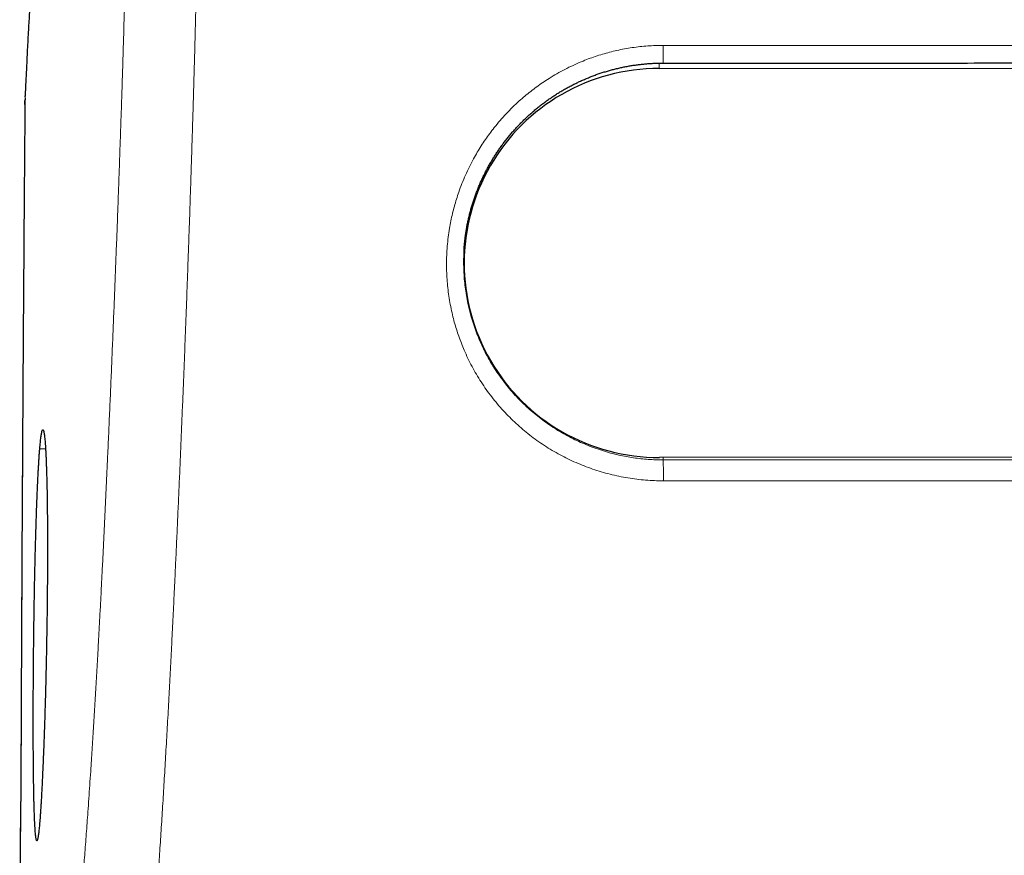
# Model space of a CAD drawing. Header units: millimetres. Extents: x 8 to 769, y 12 to 448.
# Tile 26 of 52: x 291 to 320, y 397 to 421. Entities that reach past the tile are written whole.
import ezdxf

# ---------------------------------------------------------------- set-up
doc = ezdxf.new("R2010")
doc.units = ezdxf.units.MM

msp = doc.modelspace()

# ---------------------------------------------------------------- linework, layer by layer
at = {"color": 252, "linetype": 'Continuous', "lineweight": 0}
for p, q in [((309.447, 419.718), (309.447, 419.875)), ((303.742, 414.081), (303.751, 414.089)), ((291.541, 408.613), (291.371, 408.613)), ((309.564, 408.362), (309.564, 408.291))]:
    msp.add_line(p, q, dxfattribs=at)
at = {"color": 7, "linetype": 'Continuous', "lineweight": 30}
for p, q in [((309.447, 419.718), (338.447, 419.74)), ((290.944, 418.895), (290.945, 418.919)), ((290.945, 418.92), (290.945, 418.913)), ((290.945, 418.92), (290.945, 418.918)), ((303.751, 414.404), (303.751, 414.389)), ((303.751, 414.389), (303.751, 414.04)), ((303.745, 414.007), (303.751, 414.013)), ((338.456, 408.384), (309.456, 408.362))]:
    msp.add_line(p, q, dxfattribs=at)
at = {"color": 7, "linetype": 'Continuous', "lineweight": 30, "flags": 128}
msp.add_lwpolyline([(290.938, 418.67), (290.938, 418.67), (290.938, 418.67)], dxfattribs=at)
at = {"color": 252, "linetype": 'Continuous', "lineweight": 0}
for centre, radius, start, end in [((391.725, 420.251), 82.163, 179.90115, 180.26064), ((290.94, 418.67), 0.00223, 180.8648, 208.7628), ((240.975, 407.831), 68.591, 359.87518, 0.38437)]:
    msp.add_arc(centre, radius, start, end, dxfattribs=at)
at = {"color": 7, "linetype": 'Continuous', "lineweight": 30}
for centre, radius, start, end in [((309.434, 414.04), 5.678, 89.8672, 270.2205), ((309.519, 414.282), 5.781, 181.0634, 184.2182)]:
    msp.add_arc(centre, radius, start, end, dxfattribs=at)
for points, knots in [([(299.332, 439.692), (299.331, 439.692), (299.288, 439.692), (299.203, 439.69), (299.077, 439.685), (298.951, 439.678), (298.826, 439.668), (298.701, 439.656), (298.576, 439.641), (298.452, 439.623), (298.329, 439.603), (298.207, 439.581), (298.085, 439.556), (297.964, 439.529), (297.844, 439.499), (297.724, 439.467), (297.606, 439.433), (297.489, 439.397), (297.373, 439.358), (297.258, 439.317), (297.145, 439.274), (297.033, 439.229), (296.922, 439.183), (296.813, 439.134), (296.705, 439.083), (296.599, 439.031), (296.495, 438.977), (296.393, 438.922), (296.292, 438.865), (296.194, 438.807), (296.097, 438.747), (296.002, 438.687), (295.91, 438.625), (295.819, 438.562), (295.731, 438.499), (295.644, 438.435), (295.561, 438.37), (295.479, 438.305), (295.399, 438.239), (295.328, 438.179), (295.266, 438.124), (295.212, 438.076), (295.153, 438.022), (295.089, 437.962), (295.02, 437.895), (294.953, 437.828), (294.888, 437.761), (294.825, 437.694), (294.764, 437.627), (294.705, 437.561), (294.647, 437.494), (294.591, 437.428), (294.536, 437.362), (294.483, 437.296), (294.432, 437.231), (294.382, 437.165), (294.333, 437.1), (294.286, 437.035), (294.24, 436.97), (294.195, 436.905), (294.151, 436.841), (294.108, 436.776), (294.066, 436.712), (294.026, 436.647), (293.986, 436.582), (293.946, 436.517), (293.91, 436.456), (293.877, 436.399), (293.843, 436.339), (293.805, 436.271), (293.765, 436.196), (293.725, 436.121), (293.685, 436.044), (293.646, 435.967), (293.608, 435.889), (293.57, 435.81), (293.532, 435.729), (293.495, 435.647), (293.458, 435.564), (293.421, 435.479), (293.384, 435.393), (293.348, 435.304), (293.311, 435.213), (293.275, 435.119), (293.238, 435.023), (293.201, 434.924), (293.163, 434.821), (293.126, 434.715), (293.088, 434.605), (293.045, 434.478), (292.998, 434.335), (292.947, 434.174), (292.895, 434.001), (292.84, 433.817), (292.784, 433.618), (292.726, 433.406), (292.669, 433.19), (292.614, 432.973), (292.558, 432.747), (292.501, 432.504), (292.442, 432.246), (292.384, 431.984), (292.329, 431.727), (292.277, 431.473), (292.227, 431.223), (292.178, 430.966), (292.129, 430.709), (292.082, 430.448), (292.036, 430.184), (291.99, 429.918), (291.945, 429.648), (291.901, 429.375), (291.858, 429.098), (291.816, 428.817), (291.774, 428.533), (291.734, 428.25), (291.695, 427.969), (291.658, 427.691), (291.622, 427.412), (291.587, 427.132), (291.552, 426.851), (291.519, 426.569), (291.487, 426.286), (291.455, 426.002), (291.425, 425.717), (291.395, 425.431), (291.368, 425.161), (291.342, 424.901), (291.318, 424.649), (291.295, 424.389), (291.271, 424.127), (291.249, 423.867), (291.228, 423.61), (291.208, 423.369), (291.19, 423.141), (291.173, 422.916), (291.156, 422.678), (291.138, 422.43), (291.121, 422.181), (291.105, 421.93), (291.089, 421.679), (291.073, 421.425), (291.058, 421.172), (291.043, 420.909), (291.027, 420.63), (291.013, 420.36), (291, 420.113), (290.987, 419.833), (290.973, 419.547), (290.961, 419.284), (290.953, 419.118), (290.948, 419.006), (290.946, 418.945), (290.945, 418.918)], [0, 0, 0, 0, 0.000063, 0.002282, 0.0045, 0.006716, 0.00893, 0.011142, 0.013353, 0.015562, 0.01777, 0.019975, 0.022179, 0.024381, 0.026581, 0.028778, 0.030973, 0.033165, 0.035355, 0.037541, 0.039724, 0.041903, 0.044078, 0.046249, 0.048415, 0.050576, 0.05273, 0.054879, 0.05702, 0.059154, 0.061281, 0.063399, 0.065508, 0.067608, 0.069698, 0.071778, 0.073849, 0.07591, 0.07796, 0.080001, 0.081533, 0.083019, 0.084452, 0.086504, 0.088546, 0.090585, 0.092624, 0.094663, 0.096705, 0.09875, 0.100801, 0.102859, 0.104928, 0.10701, 0.109106, 0.111221, 0.113356, 0.115514, 0.1177, 0.119915, 0.122163, 0.124448, 0.126773, 0.129143, 0.131561, 0.134031, 0.136559, 0.138748, 0.140855, 0.143951, 0.147109, 0.150354, 0.153693, 0.157132, 0.16068, 0.164345, 0.168136, 0.172063, 0.176137, 0.180369, 0.184772, 0.18936, 0.194149, 0.199154, 0.204394, 0.209887, 0.215656, 0.221721, 0.228106, 0.234911, 0.243858, 0.253361, 0.26357, 0.274554, 0.28638, 0.299097, 0.312727, 0.325109, 0.337885, 0.352864, 0.367961, 0.383174, 0.398511, 0.41225, 0.426785, 0.441134, 0.455497, 0.469884, 0.484303, 0.498765, 0.51328, 0.527856, 0.542502, 0.55723, 0.572046, 0.586836, 0.601009, 0.615107, 0.629131, 0.643082, 0.656962, 0.670772, 0.684513, 0.698186, 0.711792, 0.725333, 0.738809, 0.749937, 0.761583, 0.773697, 0.785571, 0.797218, 0.808653, 0.819888, 0.829022, 0.838485, 0.849023, 0.859517, 0.869964, 0.880367, 0.890725, 0.90104, 0.911312, 0.921402, 0.932609, 0.944573, 0.953313, 0.961697, 0.977253, 0.986634, 0.992544, 0.996807, 1, 1, 1, 1]), ([(303.751, 414.418), (303.752, 414.443), (303.756, 414.51), (303.766, 414.616), (303.779, 414.738), (303.795, 414.859), (303.813, 414.981), (303.835, 415.101), (303.858, 415.222), (303.885, 415.343), (303.913, 415.462), (303.945, 415.581), (303.979, 415.7), (304.015, 415.817), (304.054, 415.935), (304.096, 416.051), (304.14, 416.167), (304.186, 416.283), (304.235, 416.397), (304.286, 416.509), (304.34, 416.62), (304.395, 416.73), (304.453, 416.838), (304.513, 416.946), (304.576, 417.053), (304.641, 417.158), (304.709, 417.262), (304.778, 417.365), (304.85, 417.466), (304.924, 417.566), (305, 417.664), (305.078, 417.761), (305.158, 417.855), (305.24, 417.948), (305.324, 418.039), (305.41, 418.129), (305.498, 418.216), (305.587, 418.302), (305.678, 418.386), (305.771, 418.467), (305.866, 418.547), (305.962, 418.625), (306.061, 418.701), (306.161, 418.775), (306.263, 418.847), (306.366, 418.916), (306.47, 418.984), (306.576, 419.049), (306.683, 419.112), (306.791, 419.172), (306.901, 419.23), (307.011, 419.285), (307.123, 419.339), (307.236, 419.389), (307.35, 419.438), (307.464, 419.484), (307.58, 419.528), (307.697, 419.569), (307.814, 419.607), (307.933, 419.643), (308.053, 419.677), (308.173, 419.708), (308.294, 419.737), (308.415, 419.763), (308.537, 419.786), (308.659, 419.807), (308.78, 419.824), (308.902, 419.84), (309.025, 419.852), (309.147, 419.862), (309.271, 419.87), (309.395, 419.875), (309.492, 419.877), (309.549, 419.877), (309.563, 419.877)], [0, 0, 0, 0, 0.008751, 0.022755, 0.036747, 0.050738, 0.064738, 0.078754, 0.092798, 0.106879, 0.120993, 0.135017, 0.148998, 0.163051, 0.177158, 0.191302, 0.205465, 0.219629, 0.23377, 0.24787, 0.26191, 0.275879, 0.289842, 0.303946, 0.318044, 0.332147, 0.346264, 0.360397, 0.374503, 0.388632, 0.402803, 0.416967, 0.431069, 0.44511, 0.459258, 0.473387, 0.487488, 0.501571, 0.515647, 0.529726, 0.543816, 0.557925, 0.572066, 0.586247, 0.600458, 0.614571, 0.628716, 0.64289, 0.657037, 0.671104, 0.685131, 0.699227, 0.713312, 0.727396, 0.741489, 0.75559, 0.769634, 0.783692, 0.797792, 0.811922, 0.826071, 0.840225, 0.854371, 0.868494, 0.882583, 0.896627, 0.910616, 0.924576, 0.938565, 0.952606, 0.966687, 0.980794, 0.994916, 1, 1, 1, 1]), ([(309.563, 419.877), (310.129, 419.877), (311.288, 419.877), (312.999, 419.877), (314.655, 419.877), (316.258, 419.878), (317.83, 419.878), (319.398, 419.879), (320.916, 419.88), (322.392, 419.881), (323.828, 419.883), (325.23, 419.884), (326.601, 419.886), (327.95, 419.888), (329.297, 419.891), (330.51, 419.893), (331.504, 419.895), (332.25, 419.896), (332.864, 419.897), (333.42, 419.898), (333.93, 419.898), (334.41, 419.898), (334.881, 419.898), (335.345, 419.898), (335.803, 419.897), (336.242, 419.897), (336.663, 419.896), (337.07, 419.895), (337.464, 419.893), (337.846, 419.892), (338.219, 419.89), (338.472, 419.889), (338.602, 419.888), (338.611, 419.888)], [0, 0, 0, 0, 0.058413, 0.119664, 0.176702, 0.229385, 0.285209, 0.339076, 0.391278, 0.442007, 0.491421, 0.539647, 0.586795, 0.632956, 0.679044, 0.725864, 0.758228, 0.781761, 0.8029, 0.821686, 0.839158, 0.855602, 0.871214, 0.887755, 0.903503, 0.918569, 0.933056, 0.947044, 0.960596, 0.973761, 0.986579, 0.999084, 1, 1, 1, 1]), ([(290.938, 418.67), (290.938, 418.644), (290.935, 418.277), (290.929, 417.549), (290.921, 416.482), (290.912, 415.368), (290.904, 414.227), (290.896, 413.062), (290.888, 411.9), (290.88, 410.741), (290.873, 409.585), (290.866, 408.431), (290.86, 407.281), (290.853, 406.134), (290.847, 404.989), (290.842, 403.848), (290.836, 402.709), (290.831, 401.573), (290.826, 400.44), (290.821, 399.355), (290.819, 398.649), (290.817, 398.32)], [0, 0, 0, 0, 0.0038, 0.054094, 0.107462, 0.161043, 0.21844, 0.27569, 0.332792, 0.389746, 0.446553, 0.503215, 0.559733, 0.616107, 0.67234, 0.728431, 0.784382, 0.840198, 0.895879, 0.951421, 1, 1, 1, 1]), ([(290.942, 418.848), (290.942, 418.836), (290.94, 418.78), (290.938, 418.72), (290.938, 418.672), (290.938, 418.67)], [0, 0, 0, 0, 0.1926278, 0.9561522, 1, 1, 1, 1]), ([(290.938, 418.67), (290.938, 418.703), (290.939, 418.746), (290.94, 418.789), (290.941, 418.799)], [0, 0, 0, 0, 0.769332, 1, 1, 1, 1]), ([(303.751, 414.418), (303.748, 414.368), (303.74, 414.246), (303.739, 414.123), (303.739, 414.05)], [0, 0, 0, 0, 0.4077067, 1, 1, 1, 1]), ([(303.739, 414.05), (303.739, 413.97), (303.74, 413.843), (303.749, 413.717), (303.752, 413.67)], [0, 0, 0, 0, 0.629475, 1, 1, 1, 1]), ([(291.371, 408.613), (291.374, 408.646), (291.38, 408.713), (291.388, 408.802), (291.397, 408.883), (291.405, 408.954), (291.414, 409.016), (291.423, 409.069), (291.432, 409.111), (291.44, 409.143), (291.449, 409.164), (291.458, 409.174), (291.466, 409.175), (291.474, 409.165), (291.483, 409.144), (291.491, 409.112), (291.499, 409.069), (291.507, 409.016), (291.514, 408.952), (291.521, 408.88), (291.528, 408.798), (291.535, 408.705), (291.541, 408.601), (291.548, 408.486), (291.554, 408.362), (291.559, 408.229), (291.564, 408.089), (291.569, 407.941), (291.574, 407.786), (291.578, 407.621), (291.582, 407.446), (291.585, 407.262), (291.588, 407.07), (291.59, 406.873), (291.593, 406.671), (291.594, 406.466), (291.595, 406.254), (291.596, 406.036), (291.597, 405.81), (291.597, 405.577), (291.596, 405.34), (291.595, 405.101), (291.594, 404.861), (291.592, 404.62), (291.59, 404.377), (291.588, 404.129), (291.585, 403.878), (291.581, 403.622), (291.577, 403.366), (291.573, 403.112), (291.568, 402.861), (291.564, 402.612), (291.558, 402.364), (291.553, 402.116), (291.547, 401.867), (291.541, 401.618), (291.534, 401.371), (291.527, 401.131), (291.52, 400.896), (291.513, 400.667), (291.506, 400.443), (291.498, 400.221), (291.49, 400.003), (291.482, 399.788), (291.473, 399.579), (291.465, 399.379), (291.456, 399.187), (291.448, 399.004), (291.439, 398.828), (291.43, 398.658), (291.422, 398.495), (291.413, 398.338), (291.404, 398.191), (291.395, 398.058), (291.387, 397.939), (291.379, 397.833), (291.374, 397.768), (291.371, 397.736)], [0, 0, 0, 0, 0.012975, 0.025961, 0.038946, 0.051921, 0.065257, 0.078605, 0.091953, 0.105289, 0.118526, 0.131775, 0.145023, 0.15826, 0.171881, 0.185515, 0.199149, 0.212771, 0.226005, 0.23925, 0.252495, 0.265729, 0.279348, 0.292979, 0.30661, 0.320229, 0.333454, 0.346691, 0.359928, 0.373153, 0.386763, 0.400386, 0.414008, 0.427618, 0.440834, 0.454061, 0.467288, 0.480504, 0.494104, 0.507716, 0.521329, 0.534928, 0.548139, 0.561361, 0.574583, 0.587793, 0.601387, 0.614994, 0.6286, 0.642194, 0.655407, 0.668632, 0.681856, 0.695069, 0.708665, 0.722274, 0.735883, 0.749479, 0.762701, 0.775934, 0.789167, 0.802388, 0.815993, 0.829611, 0.843228, 0.856834, 0.870065, 0.883307, 0.89655, 0.909781, 0.923396, 0.937024, 0.950651, 0.964267, 0.976176, 0.98809, 1, 1, 1, 1]), ([(291.371, 397.736), (291.369, 397.705), (291.363, 397.643), (291.356, 397.56), (291.348, 397.484), (291.34, 397.416), (291.333, 397.357), (291.325, 397.303), (291.318, 397.258), (291.31, 397.22), (291.302, 397.194), (291.294, 397.178), (291.287, 397.172), (291.28, 397.178), (291.273, 397.193), (291.266, 397.219), (291.259, 397.256), (291.253, 397.303), (291.247, 397.362), (291.241, 397.431), (291.235, 397.51), (291.23, 397.599), (291.225, 397.696), (291.22, 397.802), (291.215, 397.919), (291.211, 398.047), (291.207, 398.185), (291.203, 398.332), (291.2, 398.487), (291.197, 398.648), (291.194, 398.816), (291.191, 398.991), (291.189, 399.176), (291.187, 399.369), (291.185, 399.571), (291.184, 399.779), (291.183, 399.992), (291.182, 400.208), (291.182, 400.428), (291.182, 400.652), (291.182, 400.882), (291.182, 401.119), (291.183, 401.362), (291.184, 401.608), (291.186, 401.855), (291.187, 402.102), (291.189, 402.348), (291.192, 402.596), (291.194, 402.847), (291.197, 403.101), (291.2, 403.357), (291.204, 403.614), (291.208, 403.867), (291.212, 404.116), (291.216, 404.361), (291.22, 404.605), (291.225, 404.848), (291.23, 405.09), (291.236, 405.332), (291.242, 405.569), (291.248, 405.8), (291.254, 406.024), (291.26, 406.241), (291.267, 406.453), (291.273, 406.661), (291.28, 406.864), (291.288, 407.063), (291.295, 407.255), (291.303, 407.438), (291.311, 407.611), (291.319, 407.775), (291.327, 407.932), (291.335, 408.081), (291.344, 408.223), (291.352, 408.357), (291.361, 408.482), (291.367, 408.565), (291.371, 408.607), (291.371, 408.613)], [0, 0, 0, 0, 0.011945, 0.023906, 0.035876, 0.047846, 0.059807, 0.071752, 0.085175, 0.098615, 0.112062, 0.125503, 0.138926, 0.152152, 0.165389, 0.178627, 0.191853, 0.205463, 0.219085, 0.232708, 0.246318, 0.259544, 0.272781, 0.286019, 0.299245, 0.312855, 0.326478, 0.340101, 0.353711, 0.366933, 0.380166, 0.3934, 0.406621, 0.420227, 0.433846, 0.447464, 0.46107, 0.474288, 0.487517, 0.500747, 0.513964, 0.527566, 0.54118, 0.554795, 0.568397, 0.581613, 0.594842, 0.60807, 0.621287, 0.634887, 0.6485, 0.662113, 0.675714, 0.688932, 0.702162, 0.715393, 0.728611, 0.742213, 0.755828, 0.769443, 0.783045, 0.796268, 0.809503, 0.822737, 0.83596, 0.849567, 0.863186, 0.876805, 0.890412, 0.903642, 0.916882, 0.930123, 0.943353, 0.956966, 0.970591, 0.984217, 0.99783, 1, 1, 1, 1]), ([(290.786, 387.335), (290.787, 387.994), (290.79, 389.313), (290.795, 391.29), (290.8, 393.265), (290.806, 395.238), (290.812, 396.923), (290.816, 397.95), (290.817, 398.32)], [0, 0, 0, 0, 0.180197, 0.360161, 0.53996, 0.719591, 0.899058, 1, 1, 1, 1])]:
    msp.add_open_spline(points, degree=3, knots=knots, dxfattribs=at)
at = {"color": 252, "linetype": 'Continuous', "lineweight": 0}
for points, knots in [([(293.997, 432.118), (293.956, 432.311), (293.904, 432.552), (293.843, 432.838), (293.812, 432.975), (293.781, 433.105), (293.75, 433.228), (293.718, 433.341), (293.686, 433.444), (293.654, 433.537), (293.624, 433.614), (293.595, 433.677), (293.568, 433.727), (293.541, 433.771), (293.513, 433.806), (293.484, 433.836), (293.451, 433.859), (293.417, 433.873), (293.382, 433.876), (293.347, 433.869), (293.311, 433.853), (293.275, 433.827), (293.24, 433.793), (293.201, 433.749), (293.161, 433.694), (293.118, 433.627), (293.076, 433.552), (293.034, 433.47), (292.992, 433.381), (292.95, 433.286), (292.909, 433.185), (292.863, 433.067), (292.813, 432.931), (292.76, 432.773), (292.707, 432.609), (292.654, 432.437), (292.602, 432.258), (292.548, 432.061), (292.491, 431.845), (292.431, 431.609), (292.372, 431.365), (292.315, 431.114), (292.252, 430.831), (292.186, 430.516), (292.116, 430.164), (292.048, 429.804), (291.981, 429.436), (291.916, 429.06), (291.853, 428.677), (291.792, 428.286), (291.733, 427.887), (291.675, 427.481), (291.619, 427.068), (291.565, 426.648), (291.512, 426.221), (291.462, 425.786), (291.413, 425.344), (291.366, 424.894), (291.323, 424.466), (291.285, 424.061), (291.251, 423.681), (291.218, 423.294), (291.186, 422.901), (291.155, 422.487), (291.124, 422.052), (291.093, 421.594), (291.064, 421.126), (291.038, 420.68), (291.014, 420.257), (290.994, 419.86), (290.975, 419.461), (290.956, 419.062), (290.944, 418.8), (290.938, 418.669)], [0, 0, 0, 0, 0.031788, 0.039738, 0.047688, 0.055638, 0.063587, 0.071571, 0.079557, 0.087542, 0.095525, 0.102064, 0.108605, 0.115146, 0.121686, 0.128225, 0.136397, 0.14457, 0.152744, 0.160916, 0.169313, 0.177711, 0.186109, 0.194507, 0.204603, 0.2147, 0.224797, 0.234893, 0.245009, 0.255125, 0.265241, 0.275356, 0.288818, 0.30228, 0.315743, 0.329206, 0.342669, 0.356131, 0.372282, 0.388433, 0.404585, 0.420736, 0.436887, 0.457772, 0.478658, 0.499544, 0.520429, 0.541217, 0.562005, 0.582793, 0.60358, 0.624368, 0.645155, 0.665943, 0.68673, 0.707518, 0.728306, 0.749093, 0.769881, 0.786612, 0.803344, 0.820076, 0.836808, 0.853539, 0.871838, 0.890137, 0.908437, 0.926736, 0.941389, 0.956041, 0.970694, 0.985347, 1, 1, 1, 1]), ([(296.082, 432.891), (296.082, 432.71), (296.081, 432.349), (296.079, 431.803), (296.077, 431.254), (296.074, 430.703), (296.07, 430.147), (296.065, 429.587), (296.06, 429.023), (296.054, 428.456), (296.047, 427.886), (296.04, 427.337), (296.032, 426.808), (296.025, 426.302), (296.016, 425.793), (296.007, 425.282), (295.998, 424.77), (295.988, 424.257), (295.977, 423.741), (295.966, 423.225), (295.955, 422.708), (295.943, 422.189), (295.93, 421.67), (295.917, 421.151), (295.904, 420.631), (295.89, 420.11), (295.875, 419.578), (295.859, 419.034), (295.843, 418.479), (295.826, 417.924), (295.809, 417.369), (295.79, 416.781), (295.77, 416.16), (295.748, 415.506), (295.726, 414.853), (295.702, 414.201), (295.679, 413.549), (295.655, 412.898), (295.63, 412.249), (295.606, 411.6), (295.58, 410.953), (295.554, 410.307), (295.528, 409.662), (295.501, 409.02), (295.474, 408.378), (295.447, 407.739), (295.419, 407.102), (295.39, 406.467), (295.362, 405.835), (295.334, 405.247), (295.309, 404.702), (295.285, 404.2), (295.26, 403.7), (295.236, 403.202), (295.211, 402.707), (295.185, 402.214), (295.16, 401.726), (295.136, 401.274), (295.113, 400.858), (295.092, 400.476), (295.071, 400.098), (295.049, 399.724), (295.028, 399.353), (295.006, 398.986), (294.984, 398.623), (294.962, 398.264), (294.94, 397.909), (294.918, 397.559), (294.896, 397.214), (294.874, 396.873), (294.852, 396.537), (294.829, 396.205), (294.806, 395.87), (294.782, 395.53), (294.758, 395.188), (294.733, 394.851), (294.709, 394.52), (294.684, 394.193), (294.659, 393.871), (294.634, 393.551), (294.609, 393.239), (294.583, 392.932), (294.558, 392.632), (294.532, 392.318), (294.503, 391.992), (294.473, 391.655), (294.443, 391.326), (294.413, 391.004), (294.384, 390.69), (294.354, 390.383), (294.325, 390.082), (294.295, 389.787), (294.266, 389.499), (294.234, 389.183), (294.199, 388.842), (294.16, 388.477), (294.122, 388.119), (294.08, 387.727), (294.034, 387.301), (293.982, 386.841), (293.931, 386.386), (293.882, 385.934), (293.835, 385.484), (293.807, 385.184), (293.793, 385.034)], [0, 0, 0, 0, 0.0100366, 0.0200746, 0.0301127, 0.0401499, 0.0501859, 0.0602765, 0.0703694, 0.0804627, 0.0905548, 0.1006447, 0.1094836, 0.1183245, 0.1271659, 0.1360067, 0.1448455, 0.1536842, 0.1625248, 0.171366, 0.1802068, 0.1890457, 0.1978824, 0.2067205, 0.2155593, 0.2243977, 0.2332347, 0.2426547, 0.2520759, 0.2614976, 0.2709191, 0.2803394, 0.2914509, 0.3025643, 0.3136787, 0.3247932, 0.3359068, 0.3470184, 0.35813, 0.3692435, 0.3803579, 0.3914722, 0.4025854, 0.4136968, 0.4248119, 0.4359298, 0.4470489, 0.4581675, 0.4692844, 0.4803989, 0.4893633, 0.4983289, 0.5072943, 0.5162585, 0.5252646, 0.5342725, 0.54328, 0.5522857, 0.5595003, 0.5667166, 0.5739333, 0.5811494, 0.5883639, 0.5955796, 0.6027971, 0.6100153, 0.6172328, 0.6244484, 0.6316641, 0.6388817, 0.6460999, 0.6533175, 0.6605333, 0.6683795, 0.6762278, 0.6840771, 0.6919257, 0.6997721, 0.7077956, 0.7158214, 0.7238487, 0.7318762, 0.7399026, 0.7479265, 0.7575492, 0.7671738, 0.7767995, 0.7864248, 0.796048, 0.8056663, 0.8152855, 0.8249055, 0.8345254, 0.8441441, 0.8570401, 0.8699369, 0.8828341, 0.8957306, 0.9131082, 0.9304861, 0.9478645, 0.9652432, 0.9826219, 1, 1, 1, 1]), ([(291.729, 387.012), (291.751, 387.233), (291.795, 387.676), (291.857, 388.266), (291.912, 388.786), (291.961, 389.236), (292.006, 389.656), (292.048, 390.043), (292.086, 390.399), (292.125, 390.761), (292.162, 391.107), (292.196, 391.436), (292.229, 391.747), (292.261, 392.065), (292.294, 392.39), (292.325, 392.702), (292.355, 392.999), (292.382, 393.28), (292.409, 393.566), (292.436, 393.859), (292.464, 394.158), (292.492, 394.465), (292.519, 394.778), (292.547, 395.098), (292.575, 395.426), (292.603, 395.761), (292.631, 396.104), (292.657, 396.435), (292.682, 396.755), (292.706, 397.062), (292.729, 397.374), (292.752, 397.691), (292.777, 398.033), (292.803, 398.401), (292.83, 398.796), (292.857, 399.198), (292.884, 399.606), (292.911, 400.021), (292.937, 400.441), (292.963, 400.867), (292.989, 401.298), (293.015, 401.734), (293.04, 402.174), (293.065, 402.619), (293.09, 403.08), (293.116, 403.558), (293.142, 404.052), (293.168, 404.55), (293.194, 405.066), (293.221, 405.601), (293.248, 406.153), (293.274, 406.709), (293.3, 407.267), (293.326, 407.827), (293.354, 408.426), (293.382, 409.065), (293.412, 409.744), (293.442, 410.425), (293.471, 411.107), (293.499, 411.791), (293.527, 412.477), (293.555, 413.163), (293.582, 413.852), (293.609, 414.541), (293.634, 415.205), (293.658, 415.846), (293.68, 416.461), (293.702, 417.078), (293.723, 417.694), (293.744, 418.311), (293.764, 418.904), (293.782, 419.475), (293.799, 420.022), (293.816, 420.569), (293.831, 421.115), (293.847, 421.661), (293.861, 422.206), (293.875, 422.75), (293.889, 423.294), (293.901, 423.836), (293.913, 424.376), (293.924, 424.914), (293.934, 425.451), (293.943, 425.985), (293.952, 426.517), (293.959, 427.029), (293.965, 427.521), (293.971, 427.993), (293.976, 428.462), (293.98, 428.93), (293.984, 429.395), (293.988, 429.895), (293.991, 430.428), (293.994, 430.994), (293.996, 431.558), (293.997, 431.931), (293.997, 432.118)], [0, 0, 0, 0, 0.027077, 0.054153, 0.072205, 0.090257, 0.108309, 0.121851, 0.135393, 0.148935, 0.162476, 0.173367, 0.184259, 0.195152, 0.206043, 0.216933, 0.225693, 0.234455, 0.243217, 0.251977, 0.26074, 0.269504, 0.278268, 0.287031, 0.295796, 0.304563, 0.31333, 0.322095, 0.329496, 0.3369, 0.344304, 0.351708, 0.359109, 0.367876, 0.376646, 0.385416, 0.394183, 0.40295, 0.41172, 0.420489, 0.429256, 0.438021, 0.446788, 0.455556, 0.464321, 0.47382, 0.483321, 0.492822, 0.502321, 0.512696, 0.523073, 0.533452, 0.543831, 0.554209, 0.564585, 0.577029, 0.589475, 0.601922, 0.614369, 0.626814, 0.639257, 0.651701, 0.664146, 0.676591, 0.689034, 0.700113, 0.711196, 0.722279, 0.733361, 0.744443, 0.755522, 0.765351, 0.775182, 0.785013, 0.794843, 0.804672, 0.814504, 0.824339, 0.834175, 0.84401, 0.853842, 0.863676, 0.873512, 0.88335, 0.893186, 0.90302, 0.911872, 0.920726, 0.929581, 0.938436, 0.947291, 0.956143, 0.967106, 0.978071, 0.989036, 1, 1, 1, 1]), ([(309.565, 407.681), (309.479, 407.682), (309.306, 407.684), (309.047, 407.701), (308.788, 407.727), (308.529, 407.764), (308.269, 407.812), (308.009, 407.872), (307.752, 407.943), (307.501, 408.023), (307.256, 408.113), (307.017, 408.212), (306.782, 408.32), (306.551, 408.439), (306.322, 408.568), (306.097, 408.709), (305.878, 408.858), (305.667, 409.016), (305.464, 409.181), (305.269, 409.353), (305.082, 409.533), (304.9, 409.723), (304.725, 409.921), (304.557, 410.129), (304.398, 410.344), (304.249, 410.564), (304.11, 410.789), (303.982, 411.019), (303.862, 411.254), (303.76, 411.48), (303.671, 411.695), (303.596, 411.899), (303.528, 412.105), (303.466, 412.313), (303.41, 412.533), (303.359, 412.766), (303.316, 413.01), (303.282, 413.256), (303.258, 413.503), (303.243, 413.751), (303.238, 414.005), (303.243, 414.264), (303.26, 414.529), (303.287, 414.792), (303.323, 415.039), (303.365, 415.269), (303.412, 415.483), (303.467, 415.695), (303.528, 415.904), (303.601, 416.127), (303.688, 416.361), (303.791, 416.606), (303.904, 416.847), (304.02, 417.069), (304.136, 417.273), (304.251, 417.459), (304.372, 417.642), (304.499, 417.82), (304.641, 418.007), (304.801, 418.2), (304.979, 418.398), (305.166, 418.588), (305.348, 418.76), (305.525, 418.914), (305.695, 419.052), (305.87, 419.185), (306.05, 419.311), (306.246, 419.439), (306.46, 419.568), (306.692, 419.694), (306.93, 419.811), (307.158, 419.911), (307.375, 419.997), (307.581, 420.07), (307.789, 420.136), (307.999, 420.194), (308.214, 420.246), (308.433, 420.291), (308.657, 420.328), (308.883, 420.357), (309.109, 420.377), (309.336, 420.39), (309.487, 420.392), (309.563, 420.393)], [0, 0, 0, 0, 0.012972, 0.025956, 0.03894, 0.051912, 0.065265, 0.078631, 0.091996, 0.105349, 0.11832, 0.131302, 0.144284, 0.157256, 0.170595, 0.183947, 0.197298, 0.210638, 0.223756, 0.236885, 0.250014, 0.263132, 0.276619, 0.290119, 0.303619, 0.317107, 0.330414, 0.343733, 0.357052, 0.370359, 0.381311, 0.392273, 0.403238, 0.414199, 0.425152, 0.437633, 0.450134, 0.462644, 0.475154, 0.487654, 0.500136, 0.513441, 0.526758, 0.540075, 0.55338, 0.564333, 0.575295, 0.586261, 0.597223, 0.608176, 0.621481, 0.634798, 0.648115, 0.66142, 0.672372, 0.683333, 0.694298, 0.705259, 0.716211, 0.729525, 0.74285, 0.756176, 0.769489, 0.780452, 0.791424, 0.802399, 0.813371, 0.824333, 0.837569, 0.850816, 0.864063, 0.877298, 0.888201, 0.899114, 0.910031, 0.920944, 0.931847, 0.943193, 0.954555, 0.965924, 0.977293, 0.988654, 1, 1, 1, 1]), ([(309.563, 420.393), (309.896, 420.392), (310.896, 420.392), (312.563, 420.391), (314.785, 420.391), (317.23, 420.392), (319.896, 420.394), (322.563, 420.398), (325.23, 420.404), (327.896, 420.411), (329.971, 420.418), (331.453, 420.424), (332.343, 420.428), (333.16, 420.43), (333.902, 420.432), (334.57, 420.434), (335.238, 420.435), (335.906, 420.435), (336.575, 420.435), (337.244, 420.434), (337.913, 420.432), (338.359, 420.43), (338.581, 420.428)], [0, 0, 0, 0, 0.034456, 0.103367, 0.172278, 0.264165, 0.356053, 0.447942, 0.53983, 0.631717, 0.723604, 0.754291, 0.784978, 0.815665, 0.838683, 0.861701, 0.88472, 0.907737, 0.930802, 0.953869, 0.976935, 1, 1, 1, 1]), ([(290.945, 418.918), (290.944, 418.905), (290.94, 418.822), (290.939, 418.739), (290.938, 418.669)], [0, 0, 0, 0, 0.157974, 1, 1, 1, 1]), ([(290.938, 418.669), (290.933, 418.017), (290.923, 416.712), (290.908, 414.755), (290.894, 412.799), (290.881, 410.841), (290.869, 408.884), (290.858, 406.926), (290.847, 404.968), (290.837, 403.009), (290.829, 401.051), (290.82, 399.091), (290.813, 397.132), (290.806, 395.172), (290.8, 393.213), (290.795, 391.253), (290.79, 389.294), (290.787, 387.988), (290.786, 387.335)], [0, 0, 0, 0, 0.062461, 0.124922, 0.187383, 0.249843, 0.312319, 0.374795, 0.437271, 0.499746, 0.562269, 0.624793, 0.687316, 0.749839, 0.812379, 0.874919, 0.93746, 1, 1, 1, 1]), ([(303.775, 414.695), (303.767, 414.625), (303.757, 414.533), (303.752, 414.441), (303.751, 414.418)], [0, 0, 0, 0, 0.754429, 1, 1, 1, 1]), ([(303.752, 413.67), (303.754, 413.637), (303.761, 413.524), (303.782, 413.332), (303.817, 413.093), (303.863, 412.853), (303.919, 412.614), (303.986, 412.377), (304.062, 412.145), (304.147, 411.919), (304.24, 411.699), (304.343, 411.484), (304.455, 411.271), (304.577, 411.06), (304.71, 410.854), (304.851, 410.653), (305, 410.46), (305.155, 410.274), (305.317, 410.097), (305.487, 409.926), (305.665, 409.761), (305.852, 409.603), (306.047, 409.45), (306.249, 409.307), (306.455, 409.172), (306.665, 409.048), (306.878, 408.934), (307.096, 408.828), (307.321, 408.73), (307.551, 408.641), (307.788, 408.561), (308.028, 408.491), (308.26, 408.434), (308.483, 408.389), (308.695, 408.353), (308.91, 408.325), (309.127, 408.306), (309.345, 408.293), (309.491, 408.292), (309.564, 408.291)], [0, 0, 0, 0, 0.0113203, 0.0388041, 0.0662641, 0.0945261, 0.122814, 0.1511021, 0.1793642, 0.2068224, 0.2343041, 0.2617859, 0.2892442, 0.3174903, 0.3457619, 0.3740335, 0.4022798, 0.4299056, 0.4575551, 0.4852046, 0.5128304, 0.5412526, 0.5697007, 0.5981487, 0.6265708, 0.6542847, 0.6820229, 0.7097609, 0.7374747, 0.7660059, 0.7945638, 0.8231215, 0.8516525, 0.876216, 0.9007881, 0.9253516, 0.9502314, 0.9751202, 1, 1, 1, 1]), ([(309.564, 408.291), (310.774, 408.291), (313.195, 408.292), (316.826, 408.292), (320.457, 408.292), (323.483, 408.291), (325.904, 408.289), (327.72, 408.288), (329.536, 408.286), (331.15, 408.285), (332.562, 408.283), (333.773, 408.281), (334.882, 408.279), (335.891, 408.276), (336.799, 408.273), (337.706, 408.27), (338.311, 408.267), (338.614, 408.266)], [0, 0, 0, 0, 0.124979, 0.249958, 0.374938, 0.499919, 0.562417, 0.624916, 0.687415, 0.749915, 0.791588, 0.833262, 0.874935, 0.906201, 0.937468, 0.968734, 1, 1, 1, 1]), ([(338.587, 407.659), (338.254, 407.661), (337.588, 407.665), (336.589, 407.669), (335.589, 407.673), (334.59, 407.676), (333.39, 407.678), (331.99, 407.68), (330.39, 407.682), (328.79, 407.683), (327.19, 407.683), (325.234, 407.684), (322.923, 407.684), (320.256, 407.684), (317.141, 407.684), (313.577, 407.683), (310.902, 407.682), (309.565, 407.681)], [0, 0, 0, 0, 0.0344522, 0.0689074, 0.1033634, 0.1378197, 0.1722753, 0.2274005, 0.282526, 0.3376521, 0.3927784, 0.4479042, 0.5397898, 0.6316756, 0.7235612, 0.8617806, 1, 1, 1, 1])]:
    msp.add_open_spline(points, degree=3, knots=knots, dxfattribs=at)

doc.saveas('drawing.dxf')
